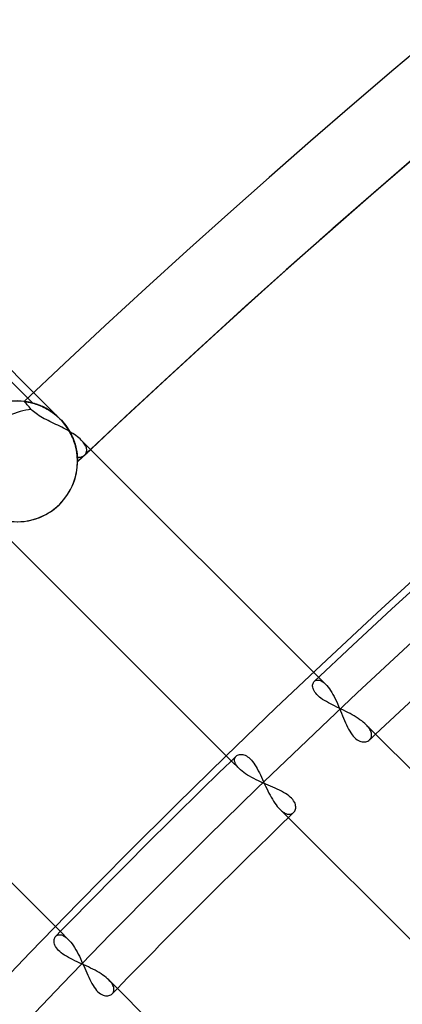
# Model space of a CAD drawing. Header units: millimetres. Extents: x -243 to 243, y -242 to 242.
# Tile 18 of 77: x -136 to -128, y 130 to 152. Entities that reach past the tile are written whole.
import ezdxf

# ---------------------------------------------------------------- set-up
doc = ezdxf.new("R2010")
doc.units = ezdxf.units.MM
doc.layers.add('MAIN-1', color=7, linetype='Continuous')

msp = doc.modelspace()

# ---------------------------------------------------------------- linework, layer by layer
at = {"layer": 'MAIN-1'}
for p, q in [((-142.521, 149.861), (-136.034, 143.374)), ((-142.394, 149.988), (-136.013, 143.608)), ((-136.013, 143.608), (-135.432, 143.026)), ((-136.222, 143.41), (-136.22, 143.41)), ((-136.22, 143.41), (-136.222, 143.41)), ((-136.221, 143.409), (-136.222, 143.41)), ((-136.222, 143.41), (-136.22, 143.41)), ((-136.222, 143.41), (-136.22, 143.41)), ((-136.22, 143.41), (-136.222, 143.41)), ((-136.217, 143.404), (-136.221, 143.409)), ((-136.22, 143.41), (-136.215, 143.409)), ((-136.215, 143.409), (-136.22, 143.41)), ((-136.22, 143.41), (-136.214, 143.409)), ((-136.22, 143.41), (-136.214, 143.409)), ((-136.215, 143.409), (-136.22, 143.41)), ((-136.21, 143.396), (-136.217, 143.404)), ((-136.215, 143.409), (-136.206, 143.408)), ((-136.206, 143.408), (-136.215, 143.409)), ((-136.206, 143.408), (-136.215, 143.409)), ((-136.214, 143.409), (-136.204, 143.408)), ((-136.214, 143.409), (-136.205, 143.408)), ((-136.2, 143.386), (-136.21, 143.396)), ((-136.206, 143.408), (-136.194, 143.407)), ((-136.193, 143.406), (-136.206, 143.408)), ((-136.193, 143.406), (-136.206, 143.408)), ((-136.205, 143.408), (-136.193, 143.406)), ((-136.204, 143.408), (-136.191, 143.406)), ((-136.188, 143.372), (-136.2, 143.386)), ((-136.194, 143.407), (-136.179, 143.404)), ((-136.178, 143.404), (-136.193, 143.406)), ((-136.193, 143.406), (-136.177, 143.404)), ((-136.178, 143.404), (-136.193, 143.406)), ((-136.191, 143.406), (-136.174, 143.404)), ((-136.174, 143.356), (-136.188, 143.372)), ((-136.179, 143.404), (-136.161, 143.401)), ((-136.159, 143.401), (-136.178, 143.404)), ((-136.159, 143.401), (-136.178, 143.404)), ((-136.177, 143.404), (-136.159, 143.401)), ((-136.174, 143.404), (-136.154, 143.4)), ((-136.158, 143.338), (-136.174, 143.356)), ((-136.161, 143.401), (-136.14, 143.398)), ((-136.137, 143.397), (-136.159, 143.401)), ((-136.159, 143.401), (-136.137, 143.397)), ((-136.138, 143.397), (-136.159, 143.401)), ((-136.138, 143.316), (-136.158, 143.338)), ((-136.154, 143.4), (-136.131, 143.396)), ((-136.14, 143.398), (-136.117, 143.393)), ((-136.114, 143.393), (-136.138, 143.397)), ((-136.116, 143.29), (-136.138, 143.316)), ((-136.113, 143.393), (-136.137, 143.397)), ((-136.137, 143.397), (-136.114, 143.393)), ((-136.131, 143.396), (-136.106, 143.391)), ((-136.117, 143.393), (-136.091, 143.388)), ((-136.092, 143.263), (-136.116, 143.29)), ((-136.114, 143.393), (-136.087, 143.387)), ((-136.088, 143.387), (-136.114, 143.393)), ((-136.087, 143.387), (-136.113, 143.393)), ((-136.106, 143.391), (-136.078, 143.385)), ((-136.066, 143.234), (-136.092, 143.263)), ((-136.091, 143.388), (-136.063, 143.381)), ((-136.06, 143.381), (-136.088, 143.387)), ((-136.059, 143.38), (-136.087, 143.387)), ((-136.087, 143.387), (-136.059, 143.38)), ((-136.078, 143.385), (-136.047, 143.377)), ((-136.043, 143.209), (-136.066, 143.234)), ((-136.063, 143.381), (-136.033, 143.374)), ((-136.029, 143.373), (-136.06, 143.381)), ((-136.029, 143.373), (-136.059, 143.38)), ((-136.059, 143.38), (-136.029, 143.373)), ((-136.047, 143.377), (-136.015, 143.369)), ((-136.018, 143.185), (-136.043, 143.209)), ((-136.033, 143.374), (-136.002, 143.365)), ((-135.997, 143.363), (-136.029, 143.373)), ((-136.029, 143.373), (-135.997, 143.363)), ((-135.998, 143.364), (-136.029, 143.373)), ((-136.015, 143.369), (-135.982, 143.359)), ((-136.002, 143.365), (-135.968, 143.355)), ((-135.964, 143.353), (-135.998, 143.364)), ((-135.963, 143.353), (-135.997, 143.363)), ((-135.997, 143.363), (-135.964, 143.353)), ((-135.982, 143.359), (-135.946, 143.347)), ((-135.968, 143.355), (-135.933, 143.343)), ((-135.964, 143.353), (-135.929, 143.341)), ((-135.929, 143.341), (-135.964, 143.353)), ((-135.929, 143.341), (-135.963, 143.353)), ((-135.946, 143.347), (-135.909, 143.334)), ((-135.933, 143.343), (-135.897, 143.329)), ((-135.893, 143.327), (-135.929, 143.341)), ((-135.929, 143.341), (-135.893, 143.328)), ((-135.894, 143.328), (-135.929, 143.341)), ((-135.909, 143.334), (-135.871, 143.319)), ((-135.897, 143.329), (-135.86, 143.314)), ((-135.857, 143.313), (-135.894, 143.328)), ((-135.893, 143.328), (-135.856, 143.313)), ((-135.855, 143.312), (-135.893, 143.327)), ((-135.871, 143.319), (-135.832, 143.302)), ((-135.86, 143.314), (-135.822, 143.297)), ((-135.819, 143.296), (-135.857, 143.313)), ((-135.856, 143.313), (-135.818, 143.296)), ((-135.818, 143.296), (-135.855, 143.312)), ((-135.832, 143.302), (-135.793, 143.284)), ((-135.822, 143.297), (-135.783, 143.279)), ((-135.78, 143.277), (-135.819, 143.296)), ((-135.779, 143.277), (-135.818, 143.296)), ((-135.818, 143.296), (-135.78, 143.277)), ((-135.793, 143.284), (-135.752, 143.263)), ((-135.783, 143.279), (-135.744, 143.258)), ((-135.78, 143.277), (-135.741, 143.257)), ((-135.741, 143.257), (-135.78, 143.277)), ((-135.74, 143.257), (-135.779, 143.277)), ((-135.752, 143.263), (-135.711, 143.241)), ((-135.744, 143.258), (-135.704, 143.236)), ((-135.741, 143.257), (-135.702, 143.235)), ((-135.702, 143.235), (-135.741, 143.257)), ((-135.701, 143.234), (-135.74, 143.257)), ((-135.711, 143.241), (-135.671, 143.216)), ((-135.704, 143.236), (-135.664, 143.212)), ((-135.702, 143.235), (-135.662, 143.211)), ((-135.662, 143.211), (-135.702, 143.235)), ((-135.661, 143.21), (-135.701, 143.234)), ((-135.671, 143.216), (-135.63, 143.189)), ((-135.664, 143.212), (-135.624, 143.186)), ((-135.662, 143.211), (-135.623, 143.185)), ((-135.623, 143.185), (-135.662, 143.211)), ((-135.622, 143.184), (-135.661, 143.21)), ((-135.99, 143.162), (-136.018, 143.185)), ((-135.959, 143.139), (-135.99, 143.162)), ((-135.926, 143.116), (-135.959, 143.139)), ((-135.891, 143.093), (-135.926, 143.116)), ((-135.854, 143.071), (-135.891, 143.093)), ((-135.815, 143.049), (-135.854, 143.071)), ((-135.776, 143.027), (-135.815, 143.049)), ((-135.735, 143.006), (-135.776, 143.027)), ((-135.693, 142.985), (-135.735, 143.006)), ((-135.63, 143.189), (-135.589, 143.161)), ((-135.624, 143.186), (-135.584, 143.157)), ((-135.623, 143.185), (-135.583, 143.157)), ((-135.584, 143.157), (-135.623, 143.185)), ((-135.583, 143.156), (-135.622, 143.184)), ((-135.589, 143.161), (-135.549, 143.13)), ((-135.584, 143.157), (-135.545, 143.127)), ((-135.545, 143.127), (-135.584, 143.157)), ((-135.583, 143.157), (-135.544, 143.127)), ((-135.544, 143.126), (-135.583, 143.156)), ((-135.549, 143.13), (-135.509, 143.098)), ((-135.545, 143.127), (-135.507, 143.096)), ((-135.506, 143.095), (-135.545, 143.127)), ((-135.544, 143.127), (-135.506, 143.095)), ((-135.506, 143.095), (-135.544, 143.126)), ((-135.509, 143.098), (-135.47, 143.063)), ((-135.507, 143.096), (-135.469, 143.062)), ((-135.468, 143.061), (-135.506, 143.095)), ((-135.506, 143.095), (-135.469, 143.062)), ((-135.469, 143.062), (-135.506, 143.095)), ((-135.47, 143.063), (-135.432, 143.026)), ((-135.469, 143.062), (-135.432, 143.026)), ((-135.469, 143.062), (-135.432, 143.026)), ((-135.432, 143.026), (-135.469, 143.062)), ((-135.432, 143.026), (-135.468, 143.061)), ((-135.432, 143.026), (-135.397, 142.99)), ((-135.401, 142.995), (-135.432, 143.026)), ((-135.432, 143.026), (-135.432, 143.026)), ((-135.432, 143.026), (-135.432, 143.026)), ((-135.402, 142.995), (-135.432, 143.026)), ((-135.432, 143.026), (-135.432, 143.026)), ((-135.432, 143.026), (-135.425, 143.019)), ((-135.432, 143.026), (-135.432, 143.026)), ((-135.432, 143.026), (-135.398, 142.991)), ((-135.425, 143.019), (-135.418, 143.012)), ((-135.418, 143.012), (-135.41, 143.004)), ((-135.41, 143.004), (-135.403, 142.996)), ((-135.403, 142.996), (-135.396, 142.989)), ((-135.372, 142.962), (-135.402, 142.995)), ((-135.371, 142.961), (-135.401, 142.995)), ((-135.398, 142.991), (-135.365, 142.954)), ((-135.397, 142.99), (-135.363, 142.952)), ((-135.396, 142.989), (-135.389, 142.981)), ((-135.651, 142.964), (-135.693, 142.985)), ((-135.608, 142.943), (-135.651, 142.964)), ((-135.564, 142.922), (-135.608, 142.943)), ((-135.521, 142.901), (-135.564, 142.922)), ((-135.477, 142.88), (-135.521, 142.901)), ((-135.434, 142.858), (-135.477, 142.88)), ((-135.39, 142.836), (-135.434, 142.858)), ((-135.347, 142.814), (-135.39, 142.836)), ((-135.389, 142.981), (-135.382, 142.973)), ((-135.382, 142.973), (-135.35, 142.937)), ((-135.343, 142.928), (-135.372, 142.962)), ((-135.342, 142.927), (-135.371, 142.961)), ((-135.365, 142.954), (-135.333, 142.916)), ((-135.363, 142.952), (-135.331, 142.913)), ((-135.35, 142.937), (-135.32, 142.899)), ((-135.305, 142.792), (-135.347, 142.814)), ((-135.316, 142.894), (-135.343, 142.928)), ((-135.315, 142.892), (-135.342, 142.927)), ((-135.333, 142.916), (-135.303, 142.877)), ((-135.331, 142.913), (-135.3, 142.873)), ((-135.32, 142.899), (-135.292, 142.861)), ((-135.29, 142.858), (-135.316, 142.894)), ((-135.288, 142.857), (-135.315, 142.892)), ((-135.264, 142.769), (-135.305, 142.792)), ((-135.303, 142.877), (-135.274, 142.836)), ((-135.3, 142.873), (-135.271, 142.832)), ((-135.292, 142.861), (-135.265, 142.822)), ((-135.265, 142.822), (-135.29, 142.858)), ((-135.264, 142.821), (-135.288, 142.857)), ((-135.274, 142.836), (-135.247, 142.796)), ((-135.271, 142.832), (-135.244, 142.79)), ((-135.241, 142.786), (-135.265, 142.822)), ((-135.265, 142.822), (-135.239, 142.783)), ((-135.24, 142.784), (-135.264, 142.821)), ((-135.223, 142.746), (-135.264, 142.769)), ((-135.247, 142.796), (-135.222, 142.755)), ((-135.244, 142.79), (-135.219, 142.748)), ((-135.219, 142.749), (-135.241, 142.786)), ((-135.218, 142.747), (-135.24, 142.784)), ((-135.239, 142.783), (-135.215, 142.743)), ((-135.184, 142.723), (-135.223, 142.746)), ((-135.222, 142.755), (-135.199, 142.714)), ((-135.199, 142.712), (-135.219, 142.749)), ((-135.219, 142.748), (-135.195, 142.706)), ((-135.198, 142.71), (-135.218, 142.747)), ((-135.215, 142.743), (-135.193, 142.702)), ((-135.199, 142.714), (-135.178, 142.672)), ((-135.18, 142.676), (-135.199, 142.712)), ((-135.179, 142.673), (-135.198, 142.71)), ((-135.195, 142.706), (-135.174, 142.664)), ((-135.193, 142.702), (-135.173, 142.662)), ((-135.146, 142.699), (-135.184, 142.723)), ((-135.162, 142.639), (-135.18, 142.676)), ((-135.161, 142.636), (-135.179, 142.673)), ((-135.178, 142.672), (-135.158, 142.631)), ((-135.174, 142.664), (-135.154, 142.622)), ((-135.173, 142.662), (-135.155, 142.622)), ((-135.146, 142.602), (-135.162, 142.639)), ((-135.145, 142.599), (-135.161, 142.636)), ((-135.158, 142.631), (-135.141, 142.59)), ((-135.155, 142.622), (-135.138, 142.583)), ((-135.154, 142.622), (-135.137, 142.58)), ((-135.109, 142.674), (-135.146, 142.699)), ((-135.131, 142.565), (-135.146, 142.602)), ((-135.13, 142.563), (-135.145, 142.599)), ((-135.141, 142.59), (-135.125, 142.549)), ((-135.138, 142.583), (-135.122, 142.543)), ((-135.137, 142.58), (-135.121, 142.539)), ((-135.117, 142.529), (-135.131, 142.565)), ((-135.117, 142.527), (-135.13, 142.563)), ((-135.125, 142.549), (-135.11, 142.509)), ((-135.074, 142.65), (-135.109, 142.674)), ((-135.041, 142.625), (-135.074, 142.65)), ((-135.01, 142.6), (-135.041, 142.625)), ((-134.982, 142.575), (-135.01, 142.6)), ((-134.955, 142.55), (-134.982, 142.575)), ((-134.934, 142.527), (-134.955, 142.55)), ((-129.682, 137.277), (-134.955, 142.55)), ((-135.122, 142.543), (-135.109, 142.505)), ((-135.121, 142.539), (-135.107, 142.498)), ((-135.105, 142.494), (-135.117, 142.529)), ((-135.104, 142.491), (-135.117, 142.527)), ((-135.11, 142.509), (-135.098, 142.47)), ((-135.109, 142.505), (-135.097, 142.467)), ((-135.107, 142.498), (-135.094, 142.459)), ((-135.094, 142.459), (-135.105, 142.494)), ((-135.094, 142.456), (-135.104, 142.491)), ((-135.098, 142.47), (-135.087, 142.431)), ((-135.097, 142.467), (-135.086, 142.43)), ((-135.094, 142.459), (-135.084, 142.42)), ((-135.085, 142.425), (-135.094, 142.459)), ((-135.084, 142.422), (-135.094, 142.456)), ((-135.087, 142.431), (-135.077, 142.394)), ((-135.086, 142.43), (-135.077, 142.394)), ((-135.076, 142.391), (-135.085, 142.425)), ((-135.076, 142.389), (-135.084, 142.422)), ((-135.084, 142.42), (-135.074, 142.383)), ((-135.077, 142.394), (-135.069, 142.359)), ((-135.077, 142.394), (-135.069, 142.358)), ((-135.069, 142.359), (-135.076, 142.391)), ((-135.068, 142.356), (-135.076, 142.389)), ((-135.074, 142.383), (-135.066, 142.347)), ((-135.062, 142.327), (-135.069, 142.359)), ((-135.069, 142.359), (-135.062, 142.326)), ((-135.069, 142.358), (-135.062, 142.323)), ((-135.062, 142.325), (-135.068, 142.356)), ((-135.066, 142.347), (-135.06, 142.313)), ((-134.914, 142.505), (-134.934, 142.527)), ((-134.897, 142.483), (-134.914, 142.505)), ((-134.882, 142.461), (-134.897, 142.483)), ((-134.869, 142.439), (-134.882, 142.461)), ((-134.858, 142.418), (-134.869, 142.439)), ((-134.849, 142.397), (-134.858, 142.418)), ((-134.842, 142.377), (-134.849, 142.397)), ((-134.838, 142.357), (-134.842, 142.377)), ((-134.835, 142.338), (-134.838, 142.357)), ((-134.835, 142.32), (-134.835, 142.338)), ((-135.057, 142.297), (-135.062, 142.327)), ((-135.062, 142.326), (-135.057, 142.294)), ((-135.057, 142.295), (-135.062, 142.325)), ((-135.062, 142.323), (-135.056, 142.289)), ((-135.06, 142.313), (-135.054, 142.281)), ((-135.053, 142.268), (-135.057, 142.297)), ((-135.052, 142.267), (-135.057, 142.295)), ((-135.057, 142.294), (-135.052, 142.264)), ((-135.056, 142.289), (-135.051, 142.257)), ((-135.054, 142.281), (-135.05, 142.25)), ((-135.049, 142.241), (-135.053, 142.268)), ((-135.049, 142.239), (-135.052, 142.267)), ((-135.052, 142.264), (-135.048, 142.235)), ((-135.051, 142.257), (-135.047, 142.226)), ((-135.05, 142.25), (-135.047, 142.221)), ((-135.046, 142.215), (-135.049, 142.241)), ((-135.046, 142.214), (-135.049, 142.239)), ((-135.048, 142.235), (-135.045, 142.208)), ((-135.047, 142.226), (-135.044, 142.198)), ((-135.047, 142.221), (-135.044, 142.194)), ((-135.044, 142.191), (-135.046, 142.215)), ((-135.044, 142.19), (-135.046, 142.214)), ((-135.045, 142.208), (-135.043, 142.183)), ((-135.044, 142.198), (-135.042, 142.172)), ((-135.044, 142.194), (-135.042, 142.169)), ((-135.042, 142.168), (-135.044, 142.191)), ((-135.042, 142.168), (-135.044, 142.19)), ((-135.043, 142.183), (-135.042, 142.16)), ((-135.042, 142.172), (-135.023, 142.169)), ((-135.042, 142.169), (-135.041, 142.146)), ((-135.041, 142.148), (-135.042, 142.168)), ((-135.041, 142.148), (-135.042, 142.168)), ((-135.042, 142.16), (-135.04, 142.139)), ((-135.04, 142.129), (-135.041, 142.148)), ((-135.04, 142.129), (-135.041, 142.148)), ((-135.041, 142.146), (-135.04, 142.125)), ((-135.04, 142.139), (-135.04, 142.12)), ((-135.039, 142.113), (-135.04, 142.129)), ((-135.039, 142.113), (-135.04, 142.129)), ((-135.04, 142.125), (-135.039, 142.107)), ((-135.04, 142.12), (-135.039, 142.104)), ((-135.039, 142.099), (-135.039, 142.113)), ((-135.039, 142.099), (-135.039, 142.113)), ((-135.023, 142.169), (-135.004, 142.169)), ((-135.004, 142.169), (-134.986, 142.17)), ((-134.986, 142.17), (-134.968, 142.172)), ((-134.968, 142.172), (-134.951, 142.176)), ((-134.951, 142.176), (-134.935, 142.182)), ((-134.935, 142.182), (-134.92, 142.189)), ((-134.92, 142.189), (-134.905, 142.197)), ((-134.905, 142.197), (-134.892, 142.206)), ((-134.892, 142.206), (-134.88, 142.216)), ((-134.88, 142.216), (-134.869, 142.228)), ((-134.869, 142.228), (-134.859, 142.241)), ((-134.859, 142.241), (-134.851, 142.255)), ((-134.851, 142.255), (-134.844, 142.27)), ((-134.844, 142.27), (-134.839, 142.286)), ((-134.839, 142.286), (-134.836, 142.302)), ((-134.836, 142.302), (-134.835, 142.32)), ((-135.039, 142.107), (-135.039, 142.092)), ((-135.039, 142.104), (-135.039, 142.09)), ((-135.039, 142.087), (-135.039, 142.099)), ((-135.039, 142.087), (-135.039, 142.099)), ((-135.039, 142.092), (-135.039, 142.08)), ((-135.039, 142.09), (-135.039, 142.079)), ((-135.039, 142.077), (-135.039, 142.087)), ((-135.039, 142.077), (-135.039, 142.087)), ((-135.039, 142.08), (-135.039, 142.072)), ((-135.039, 142.079), (-135.039, 142.071)), ((-135.039, 142.07), (-135.039, 142.077)), ((-135.039, 142.07), (-135.039, 142.077)), ((-135.039, 142.072), (-135.039, 142.067)), ((-135.039, 142.071), (-135.039, 142.066)), ((-135.039, 142.066), (-135.039, 142.07)), ((-135.039, 142.066), (-135.039, 142.07)), ((-135.039, 142.067), (-135.039, 142.065)), ((-135.039, 142.065), (-135.039, 142.066)), ((-135.039, 142.065), (-135.039, 142.066)), ((-135.039, 142.066), (-135.039, 142.065)), ((-136.873, 140.67), (-131.622, 135.419)), ((-129.815, 137.1), (-129.812, 137.121)), ((-129.815, 137.077), (-129.815, 137.1)), ((-129.812, 137.053), (-129.815, 137.077)), ((-129.812, 137.121), (-129.807, 137.141)), ((-129.807, 137.141), (-129.799, 137.158)), ((-129.799, 137.158), (-129.789, 137.174)), ((-129.789, 137.174), (-129.777, 137.187)), ((-129.777, 137.187), (-129.766, 137.196)), ((-129.766, 137.196), (-129.754, 137.204)), ((-129.754, 137.204), (-129.741, 137.209)), ((-129.741, 137.209), (-129.727, 137.213)), ((-129.727, 137.213), (-129.712, 137.215)), ((-129.712, 137.215), (-129.696, 137.215)), ((-129.696, 137.215), (-129.679, 137.214)), ((-129.527, 137.121), (-129.682, 137.277)), ((-129.679, 137.214), (-129.662, 137.21)), ((-129.662, 137.21), (-129.644, 137.203)), ((-129.644, 137.203), (-129.625, 137.195)), ((-129.625, 137.195), (-129.606, 137.185)), ((-129.606, 137.185), (-129.587, 137.172)), ((-129.587, 137.172), (-129.567, 137.157)), ((-129.567, 137.157), (-129.547, 137.14)), ((-129.547, 137.14), (-129.527, 137.121)), ((-129.527, 137.121), (-129.499, 137.091)), ((-129.499, 137.091), (-129.471, 137.058)), ((-135.419, 131.622), (-140.67, 136.873)), ((-129.806, 137.027), (-129.812, 137.053)), ((-129.797, 137.001), (-129.806, 137.027)), ((-129.784, 136.974), (-129.797, 137.001)), ((-129.767, 136.947), (-129.784, 136.974)), ((-129.747, 136.919), (-129.767, 136.947)), ((-129.723, 136.892), (-129.747, 136.919)), ((-129.695, 136.864), (-129.723, 136.892)), ((-129.664, 136.837), (-129.695, 136.864)), ((-129.471, 137.058), (-129.444, 137.021)), ((-129.444, 137.021), (-129.416, 136.982)), ((-129.416, 136.982), (-129.389, 136.939)), ((-129.389, 136.939), (-129.363, 136.893)), ((-129.363, 136.893), (-129.337, 136.845)), ((-129.63, 136.811), (-129.664, 136.837)), ((-129.593, 136.785), (-129.63, 136.811)), ((-129.553, 136.759), (-129.593, 136.785)), ((-129.51, 136.734), (-129.553, 136.759)), ((-129.466, 136.71), (-129.51, 136.734)), ((-129.42, 136.685), (-129.466, 136.71)), ((-129.374, 136.661), (-129.42, 136.685)), ((-129.326, 136.638), (-129.374, 136.661)), ((-129.337, 136.845), (-129.312, 136.795)), ((-129.277, 136.614), (-129.326, 136.638)), ((-129.312, 136.795), (-129.287, 136.743)), ((-129.287, 136.743), (-129.263, 136.691)), ((-129.263, 136.691), (-129.239, 136.637)), ((-129.239, 136.637), (-129.216, 136.582)), ((-129.228, 136.59), (-129.277, 136.614)), ((-129.179, 136.566), (-129.228, 136.59)), ((-129.216, 136.582), (-129.193, 136.528)), ((-129.193, 136.528), (-129.171, 136.474)), ((-129.129, 136.542), (-129.179, 136.566)), ((-129.171, 136.474), (-129.149, 136.42)), ((-129.149, 136.42), (-129.128, 136.367)), ((-129.08, 136.517), (-129.129, 136.542)), ((-129.031, 136.492), (-129.08, 136.517)), ((-128.983, 136.467), (-129.031, 136.492)), ((-128.936, 136.441), (-128.983, 136.467)), ((-128.891, 136.415), (-128.936, 136.441)), ((-129.128, 136.367), (-129.106, 136.315)), ((-129.106, 136.315), (-129.084, 136.265)), ((-129.084, 136.265), (-129.062, 136.215)), ((-129.062, 136.215), (-129.04, 136.168)), ((-128.846, 136.388), (-128.891, 136.415)), ((-128.804, 136.361), (-128.846, 136.388)), ((-128.763, 136.333), (-128.804, 136.361)), ((-128.725, 136.305), (-128.763, 136.333)), ((-128.689, 136.277), (-128.725, 136.305)), ((-128.656, 136.248), (-128.689, 136.277)), ((-128.625, 136.22), (-128.656, 136.248)), ((-128.605, 136.198), (-128.625, 136.22)), ((-123.351, 130.945), (-128.625, 136.22)), ((-128.586, 136.177), (-128.605, 136.198)), ((-129.04, 136.168), (-129.016, 136.122)), ((-129.016, 136.122), (-128.992, 136.078)), ((-128.992, 136.078), (-128.967, 136.037)), ((-128.967, 136.037), (-128.94, 135.999)), ((-128.94, 135.999), (-128.913, 135.965)), ((-128.569, 136.156), (-128.586, 136.177)), ((-128.555, 136.135), (-128.569, 136.156)), ((-128.542, 136.114), (-128.555, 136.135)), ((-128.531, 136.094), (-128.542, 136.114)), ((-128.522, 136.074), (-128.531, 136.094)), ((-128.514, 136.055), (-128.522, 136.074)), ((-128.509, 136.036), (-128.514, 136.055)), ((-128.506, 136.017), (-128.509, 136.036)), ((-128.504, 135.999), (-128.506, 136.017)), ((-128.506, 135.966), (-128.504, 135.982)), ((-128.504, 135.982), (-128.504, 135.999)), ((-128.913, 135.965), (-128.886, 135.935)), ((-128.886, 135.935), (-128.857, 135.909)), ((-128.857, 135.909), (-128.828, 135.887)), ((-128.828, 135.887), (-128.799, 135.869)), ((-128.799, 135.869), (-128.769, 135.855)), ((-128.769, 135.855), (-128.741, 135.845)), ((-128.741, 135.845), (-128.712, 135.839)), ((-128.712, 135.839), (-128.685, 135.837)), ((-128.685, 135.837), (-128.659, 135.838)), ((-128.659, 135.838), (-128.633, 135.841)), ((-128.633, 135.841), (-128.61, 135.848)), ((-128.61, 135.848), (-128.588, 135.858)), ((-128.588, 135.858), (-128.567, 135.87)), ((-128.567, 135.87), (-128.55, 135.884)), ((-128.55, 135.884), (-128.539, 135.895)), ((-128.539, 135.895), (-128.53, 135.908)), ((-128.53, 135.908), (-128.522, 135.921)), ((-128.522, 135.921), (-128.515, 135.935)), ((-128.515, 135.935), (-128.51, 135.95)), ((-128.51, 135.95), (-128.506, 135.966)), ((-131.5, 135.534), (-131.483, 135.545)), ((-131.483, 135.545), (-131.463, 135.553)), ((-131.463, 135.553), (-131.442, 135.558)), ((-131.442, 135.558), (-131.419, 135.561)), ((-131.419, 135.561), (-131.394, 135.56)), ((-131.394, 135.56), (-131.369, 135.557)), ((-131.369, 135.557), (-131.343, 135.55)), ((-131.343, 135.55), (-131.316, 135.541)), ((-131.622, 135.419), (-131.446, 135.244)), ((-131.55, 135.441), (-131.549, 135.455)), ((-131.55, 135.427), (-131.55, 135.441)), ((-131.548, 135.412), (-131.55, 135.427)), ((-131.549, 135.455), (-131.547, 135.468)), ((-131.545, 135.397), (-131.548, 135.412)), ((-131.547, 135.468), (-131.543, 135.48)), ((-131.54, 135.381), (-131.545, 135.397)), ((-131.543, 135.48), (-131.538, 135.492)), ((-131.534, 135.365), (-131.54, 135.381)), ((-131.538, 135.492), (-131.531, 135.502)), ((-131.526, 135.348), (-131.534, 135.365)), ((-131.531, 135.502), (-131.524, 135.512)), ((-131.517, 135.332), (-131.526, 135.348)), ((-131.524, 135.512), (-131.515, 135.522)), ((-131.506, 135.315), (-131.517, 135.332)), ((-131.515, 135.522), (-131.5, 135.534)), ((-131.316, 135.541), (-131.288, 135.527)), ((-131.288, 135.527), (-131.26, 135.51)), ((-131.26, 135.51), (-131.232, 135.489)), ((-131.232, 135.489), (-131.204, 135.463)), ((-131.204, 135.463), (-131.176, 135.435)), ((-131.176, 135.435), (-131.149, 135.403)), ((-131.149, 135.403), (-131.123, 135.367)), ((-131.123, 135.367), (-131.097, 135.329)), ((-131.097, 135.329), (-131.072, 135.287)), ((-131.494, 135.297), (-131.506, 135.315)), ((-131.479, 135.279), (-131.494, 135.297)), ((-131.464, 135.262), (-131.479, 135.279)), ((-131.446, 135.244), (-131.464, 135.262)), ((-131.416, 135.215), (-131.446, 135.244)), ((-131.382, 135.186), (-131.416, 135.215)), ((-131.345, 135.158), (-131.382, 135.186)), ((-131.304, 135.13), (-131.345, 135.158)), ((-131.261, 135.102), (-131.304, 135.13)), ((-131.072, 135.287), (-131.047, 135.244)), ((-131.047, 135.244), (-131.023, 135.198)), ((-131.023, 135.198), (-130.999, 135.151)), ((-130.999, 135.151), (-130.976, 135.103)), ((-130.976, 135.103), (-130.953, 135.053)), ((-131.215, 135.074), (-131.261, 135.102)), ((-131.167, 135.048), (-131.215, 135.074)), ((-131.118, 135.022), (-131.167, 135.048)), ((-131.067, 134.996), (-131.118, 135.022)), ((-131.015, 134.971), (-131.067, 134.996)), ((-130.962, 134.946), (-131.015, 134.971)), ((-130.909, 134.922), (-130.962, 134.946)), ((-130.953, 135.053), (-130.929, 135.003)), ((-130.929, 135.003), (-130.906, 134.953)), ((-130.855, 134.899), (-130.909, 134.922)), ((-130.906, 134.953), (-130.883, 134.902)), ((-130.883, 134.902), (-130.859, 134.851)), ((-130.803, 134.876), (-130.855, 134.899)), ((-130.859, 134.851), (-130.835, 134.801)), ((-130.835, 134.801), (-130.811, 134.751)), ((-130.811, 134.751), (-130.786, 134.702)), ((-130.751, 134.853), (-130.803, 134.876)), ((-130.786, 134.702), (-130.761, 134.654)), ((-130.699, 134.831), (-130.751, 134.853)), ((-130.649, 134.809), (-130.699, 134.831)), ((-130.6, 134.786), (-130.649, 134.809)), ((-130.552, 134.764), (-130.6, 134.786)), ((-130.506, 134.74), (-130.552, 134.764)), ((-130.462, 134.716), (-130.506, 134.74)), ((-130.42, 134.692), (-130.462, 134.716)), ((-130.38, 134.666), (-130.42, 134.692)), ((-130.344, 134.64), (-130.38, 134.666)), ((-130.761, 134.654), (-130.735, 134.607)), ((-130.735, 134.607), (-130.709, 134.562)), ((-130.709, 134.562), (-130.683, 134.519)), ((-130.683, 134.519), (-130.655, 134.478)), ((-130.655, 134.478), (-130.628, 134.439)), ((-130.312, 134.613), (-130.344, 134.64)), ((-130.283, 134.586), (-130.312, 134.613)), ((-130.258, 134.557), (-130.283, 134.586)), ((-130.237, 134.529), (-130.258, 134.557)), ((-130.22, 134.501), (-130.237, 134.529)), ((-130.207, 134.473), (-130.22, 134.501)), ((-130.198, 134.445), (-130.207, 134.473)), ((-130.628, 134.439), (-130.6, 134.404)), ((-130.6, 134.404), (-130.572, 134.371)), ((-130.572, 134.371), (-130.544, 134.341)), ((-130.544, 134.341), (-130.525, 134.323)), ((-130.544, 134.341), (-125.292, 129.089)), ((-130.525, 134.323), (-130.506, 134.306)), ((-130.506, 134.306), (-130.486, 134.291)), ((-130.486, 134.291), (-130.467, 134.277)), ((-130.467, 134.277), (-130.449, 134.265)), ((-130.449, 134.265), (-130.43, 134.255)), ((-130.43, 134.255), (-130.412, 134.247)), ((-130.412, 134.247), (-130.395, 134.24)), ((-130.395, 134.24), (-130.378, 134.235)), ((-130.378, 134.235), (-130.361, 134.231)), ((-130.361, 134.231), (-130.345, 134.23)), ((-130.345, 134.23), (-130.329, 134.229)), ((-130.329, 134.229), (-130.314, 134.231)), ((-130.314, 134.231), (-130.299, 134.233)), ((-130.299, 134.233), (-130.285, 134.237)), ((-130.285, 134.237), (-130.272, 134.243)), ((-130.272, 134.243), (-130.26, 134.25)), ((-130.26, 134.25), (-130.249, 134.258)), ((-130.249, 134.258), (-130.238, 134.267)), ((-130.238, 134.267), (-130.224, 134.283)), ((-130.224, 134.283), (-130.212, 134.301)), ((-130.212, 134.301), (-130.203, 134.322)), ((-130.203, 134.322), (-130.196, 134.344)), ((-130.193, 134.418), (-130.198, 134.445)), ((-130.196, 134.344), (-130.192, 134.367)), ((-130.191, 134.392), (-130.193, 134.418)), ((-130.192, 134.367), (-130.191, 134.392)), ((-135.244, 131.446), (-135.419, 131.622)), ((-135.56, 131.42), (-135.558, 131.443)), ((-135.56, 131.395), (-135.56, 131.42)), ((-135.557, 131.37), (-135.56, 131.395)), ((-135.558, 131.443), (-135.552, 131.464)), ((-135.552, 131.464), (-135.544, 131.483)), ((-135.544, 131.483), (-135.534, 131.5)), ((-135.534, 131.5), (-135.522, 131.515)), ((-135.522, 131.515), (-135.51, 131.526)), ((-135.51, 131.526), (-135.497, 131.535)), ((-135.497, 131.535), (-135.483, 131.542)), ((-135.483, 131.542), (-135.467, 131.547)), ((-135.467, 131.547), (-135.451, 131.55)), ((-135.451, 131.55), (-135.433, 131.55)), ((-135.433, 131.55), (-135.414, 131.549)), ((-135.414, 131.549), (-135.395, 131.545)), ((-135.395, 131.545), (-135.375, 131.538)), ((-135.375, 131.538), (-135.354, 131.529)), ((-135.354, 131.529), (-135.333, 131.518)), ((-135.333, 131.518), (-135.311, 131.504)), ((-135.311, 131.504), (-135.289, 131.487)), ((-135.289, 131.487), (-135.266, 131.468)), ((-135.266, 131.468), (-135.244, 131.446)), ((-135.244, 131.446), (-135.215, 131.416)), ((-135.215, 131.416), (-135.187, 131.383)), ((-135.187, 131.383), (-135.159, 131.346)), ((-135.551, 131.343), (-135.557, 131.37)), ((-135.54, 131.316), (-135.551, 131.343)), ((-135.527, 131.288), (-135.54, 131.316)), ((-135.509, 131.259), (-135.527, 131.288)), ((-135.487, 131.231), (-135.509, 131.259)), ((-135.462, 131.202), (-135.487, 131.231)), ((-135.433, 131.175), (-135.462, 131.202)), ((-135.4, 131.148), (-135.433, 131.175)), ((-135.159, 131.346), (-135.131, 131.306)), ((-135.131, 131.306), (-135.103, 131.263)), ((-135.103, 131.263), (-135.076, 131.218)), ((-135.076, 131.218), (-135.049, 131.17)), ((-135.049, 131.17), (-135.023, 131.121)), ((-135.364, 131.121), (-135.4, 131.148)), ((-135.325, 131.095), (-135.364, 131.121)), ((-135.284, 131.07), (-135.325, 131.095)), ((-135.24, 131.045), (-135.284, 131.07)), ((-135.194, 131.021), (-135.24, 131.045)), ((-135.147, 130.997), (-135.194, 131.021)), ((-135.098, 130.973), (-135.147, 130.997)), ((-135.049, 130.95), (-135.098, 130.973)), ((-134.999, 130.927), (-135.049, 130.95)), ((-135.023, 131.121), (-134.998, 131.071)), ((-134.998, 131.071), (-134.973, 131.019)), ((-134.973, 131.019), (-134.948, 130.966)), ((-134.948, 130.966), (-134.925, 130.913)), ((-134.948, 130.904), (-134.999, 130.927)), ((-134.897, 130.881), (-134.948, 130.904)), ((-134.925, 130.913), (-134.901, 130.86)), ((-134.901, 130.86), (-134.878, 130.808)), ((-134.847, 130.857), (-134.897, 130.881)), ((-134.878, 130.808), (-134.856, 130.756)), ((-134.856, 130.756), (-134.833, 130.704)), ((-134.796, 130.833), (-134.847, 130.857)), ((-134.747, 130.809), (-134.796, 130.833)), ((-134.698, 130.784), (-134.747, 130.809)), ((-134.65, 130.759), (-134.698, 130.784)), ((-134.604, 130.734), (-134.65, 130.759)), ((-134.56, 130.708), (-134.604, 130.734)), ((-134.833, 130.704), (-134.811, 130.654)), ((-134.811, 130.654), (-134.789, 130.605)), ((-134.789, 130.605), (-134.766, 130.557)), ((-134.766, 130.557), (-134.742, 130.51)), ((-134.742, 130.51), (-134.718, 130.465)), ((-134.517, 130.681), (-134.56, 130.708)), ((-134.476, 130.654), (-134.517, 130.681)), ((-134.438, 130.627), (-134.476, 130.654)), ((-134.403, 130.599), (-134.438, 130.627)), ((-134.37, 130.572), (-134.403, 130.599)), ((-134.341, 130.544), (-134.37, 130.572)), ((-134.318, 130.52), (-134.341, 130.544)), ((-129.089, 125.292), (-134.341, 130.544)), ((-134.297, 130.495), (-134.318, 130.52)), ((-134.718, 130.465), (-134.693, 130.423)), ((-134.693, 130.423), (-134.668, 130.383)), ((-134.668, 130.383), (-134.641, 130.346)), ((-134.641, 130.346), (-134.615, 130.313)), ((-134.615, 130.313), (-134.587, 130.284)), ((-134.279, 130.471), (-134.297, 130.495)), ((-134.264, 130.447), (-134.279, 130.471)), ((-134.252, 130.424), (-134.264, 130.447)), ((-134.242, 130.401), (-134.252, 130.424)), ((-134.235, 130.38), (-134.242, 130.401)), ((-134.238, 130.283), (-134.233, 130.3)), ((-134.231, 130.358), (-134.235, 130.38)), ((-134.233, 130.3), (-134.23, 130.318)), ((-134.229, 130.338), (-134.231, 130.358)), ((-134.23, 130.318), (-134.229, 130.338)), ((-134.587, 130.284), (-134.559, 130.259)), ((-134.559, 130.259), (-134.53, 130.237)), ((-134.53, 130.237), (-134.501, 130.22)), ((-134.501, 130.22), (-134.472, 130.207)), ((-134.472, 130.207), (-134.444, 130.198)), ((-134.444, 130.198), (-134.417, 130.193)), ((-134.417, 130.193), (-134.391, 130.191)), ((-134.391, 130.191), (-134.366, 130.192)), ((-134.366, 130.192), (-134.342, 130.196)), ((-134.342, 130.196), (-134.32, 130.203)), ((-134.32, 130.203), (-134.3, 130.213)), ((-134.3, 130.213), (-134.283, 130.224)), ((-134.283, 130.224), (-134.267, 130.238)), ((-134.267, 130.238), (-134.256, 130.252)), ((-134.256, 130.252), (-134.246, 130.266)), ((-134.246, 130.266), (-134.238, 130.283))]:
    msp.add_line(p, q, dxfattribs=at)
for centre, radius, start, end in [((0, 0), 197.795, 46.47255, 133.52747), ((0, 0), 197.795, 46.47255, 133.52747), ((0, 0), 197.795, 46.47255, 133.52747), ((0, 0), 196.005, 46.45238, 133.54758), ((0, 0), 196.005, 46.51661, 133.48341), ((0, 0), 196.005, 46.56995, 133.43007), ((0, 0), 189, 0, 180.00002), ((0, 0), 188.845, 46.59001, 133.41001), ((0, 0), 188, 0, 180.00002), ((0, 0), 187.055, 46.64507, 133.3549), ((0, 0), 180, 89.99998, 179.99998), ((0, 0), 180, 89.99998, 270.00002), ((0, 0), 179, 89.99998, 179.99998), ((0, 0), 179, 89.99998, 270.00002), ((-136.381, 142.077), 1.343, 83.171, 184.4854), ((-136.381, 142.077), 1.343, 45, 75), ((-136.381, 142.077), 1.343, 225, 45), ((0, 0), 196.005, 133.43007, 133.48341), ((0, 0), 196.005, 133.48341, 133.54758), ((0, 0), 187.055, 133.3549, 133.41122), ((0, 0), 188.845, 134.14048, 135.85952), ((0, 0), 187.055, 134.12736, 134.17755), ((0, 0), 187.055, 134.17755, 135.82245), ((0, 0), 187.055, 135.82245, 135.87264)]:
    msp.add_arc(centre, radius, start, end, dxfattribs=at)
for major_axis, ratio, start_param, end_param in [((0.949, -0.949), 1, 1.570796, 4.712389), ((-0.949, -0.949), 0.701106, -2.457698, -0.713597), ((0.949, -0.949), 1, 1.570796, 2.094395), ((0.949, -0.949), 1, -0.890281, 0.855743)]:
    msp.add_ellipse((-136.381, 142.077), major_axis=major_axis, ratio=ratio, start_param=start_param, end_param=end_param, dxfattribs=at)

doc.saveas('drawing.dxf')
